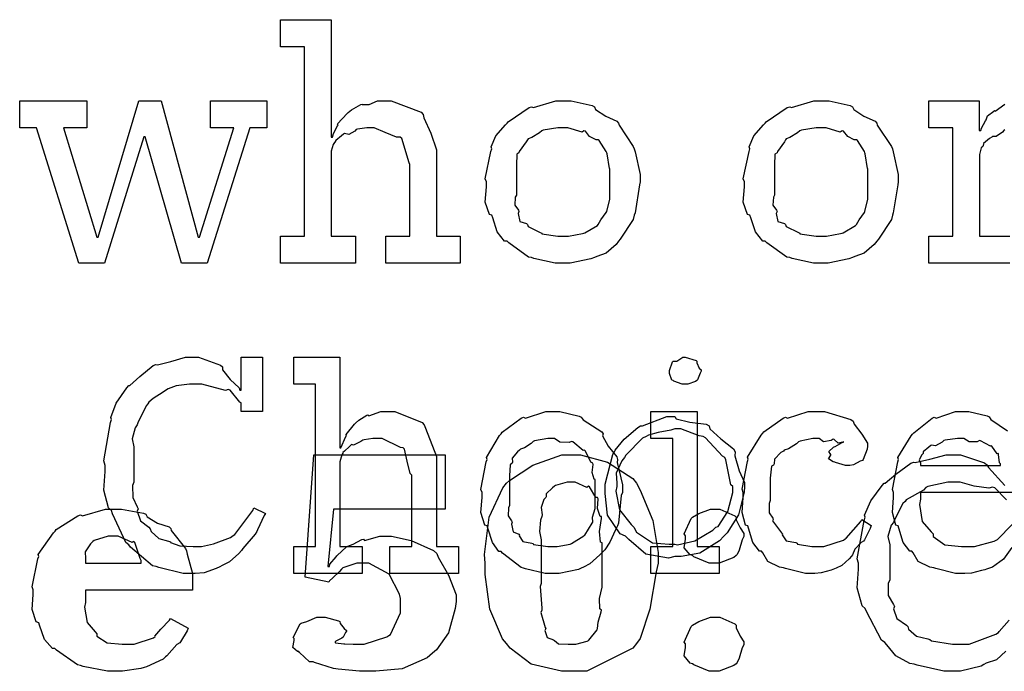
# Model space of a CAD drawing. Extents: x 0 to 8.5, y 0 to 11.
# Tile 37 of 256: x 1.464 to 1.97, y 2.405 to 2.74. Entities that reach past the tile are written whole.
import ezdxf

# ---------------------------------------------------------------- set-up
doc = ezdxf.new("R2010")
doc.units = 0
doc.layers.get('0').update_dxf_attribs({"linetype": 'CONTINUOUS'})

msp = doc.modelspace()

# ---------------------------------------------------------------- linework, layer by layer
at = {"color": 0}
for points in [[(1.59776, 2.62879), (1.61014, 2.62879), (1.61014, 2.72601), (1.59776, 2.72601), (1.59776, 2.7399), (1.62381, 2.7399), (1.62381, 2.67958), (1.62446, 2.67958), (1.62446, 2.67958), (1.62494, 2.68153), (1.62696, 2.68533), (1.62728, 2.68587), (1.62701, 2.68636), (1.63194, 2.69174), (1.63249, 2.69217), (1.63249, 2.69217), (1.63417, 2.69368), (1.63894, 2.69629), (1.63965, 2.6965), (1.63971, 2.69629), (1.64324, 2.69629), (1.64751, 2.69824), (1.64899, 2.69824), (1.65451, 2.69824), (1.66997, 2.69249), (1.67111, 2.69129), (1.67139, 2.68956), (1.67492, 2.68169), (1.67785, 2.67312), (1.67785, 2.67025), (1.67785, 2.62879), (1.69, 2.62879), (1.69, 2.6149), (1.65181, 2.6149), (1.65181, 2.62879), (1.66417, 2.62879), (1.66417, 2.66547), (1.6639, 2.66635), (1.66, 2.67882), (1.65918, 2.67958), (1.65739, 2.67964), (1.65147, 2.68201), (1.64583, 2.68435), (1.64399, 2.68435), (1.64214, 2.68435), (1.63721, 2.68365), (1.63661, 2.68349), (1.63596, 2.68261), (1.63282, 2.68093), (1.63058, 2.68138), (1.6301, 2.6811), (1.62912, 2.68028), (1.62619, 2.67785), (1.62571, 2.67703), (1.62554, 2.67676), (1.62472, 2.67583), (1.62381, 2.67231), (1.62381, 2.67111), (1.62381, 2.62879), (1.63618, 2.62879), (1.63618, 2.6149), (1.59776, 2.6149), (1.59776, 2.62879)], [(1.47239, 2.68435), (1.46371, 2.68435), (1.46371, 2.69824), (1.49821, 2.69824), (1.49821, 2.68435), (1.48628, 2.68435), (1.50342, 2.62815), (1.50407, 2.62815), (1.5249, 2.69824), (1.5364, 2.69824), (1.5555, 2.62815), (1.55615, 2.62815), (1.57374, 2.68435), (1.56179, 2.68435), (1.56179, 2.69824), (1.59065, 2.69824), (1.59065, 2.68435), (1.58197, 2.68435), (1.56006, 2.6149), (1.54682, 2.6149), (1.52815, 2.67979), (1.5275, 2.67979), (1.50732, 2.6149), (1.49408, 2.6149), (1.47239, 2.68435)], [(1.743, 2.6149), (1.73893, 2.6149), (1.72792, 2.61729), (1.72672, 2.61774), (1.72521, 2.618), (1.715, 2.62532), (1.71414, 2.62619), (1.71283, 2.62619), (1.7091, 2.63092), (1.70676, 2.63818), (1.70632, 2.63943), (1.70508, 2.63981), (1.70285, 2.64621), (1.7035, 2.65403), (1.7035, 2.65657), (1.70285, 2.65815), (1.70583, 2.67225), (1.70632, 2.6735), (1.70589, 2.67458), (1.70833, 2.68033), (1.71326, 2.68587), (1.71414, 2.68674), (1.71463, 2.6875), (1.72547, 2.69476), (1.72672, 2.69521), (1.72771, 2.69482), (1.73915, 2.69824), (1.743, 2.69824), (1.74701, 2.69824), (1.75782, 2.69575), (1.75906, 2.69521), (1.75965, 2.69385), (1.76486, 2.69032), (1.77056, 2.68772), (1.77143, 2.68674), (1.77175, 2.68565), (1.77897, 2.67481), (1.77946, 2.6735), (1.77994, 2.67199), (1.7825, 2.66043), (1.7825, 2.65657), (1.78222, 2.655), (1.77994, 2.64074), (1.77946, 2.63943), (1.77897, 2.63732), (1.77229, 2.62717), (1.77143, 2.62619), (1.77012, 2.62446), (1.76503, 2.61996), (1.76025, 2.61828), (1.75906, 2.61774), (1.75717, 2.61703), (1.74653, 2.6149), (1.743, 2.6149)], [(1.87565, 2.6149), (1.87158, 2.6149), (1.86057, 2.61729), (1.85938, 2.61774), (1.85786, 2.618), (1.84765, 2.62532), (1.84679, 2.62619), (1.84549, 2.62619), (1.84174, 2.63092), (1.83942, 2.63818), (1.83897, 2.63943), (1.83772, 2.63981), (1.8355, 2.64621), (1.83615, 2.65403), (1.83615, 2.65657), (1.8355, 2.65815), (1.83849, 2.67225), (1.83897, 2.6735), (1.83854, 2.67458), (1.84099, 2.68033), (1.84592, 2.68587), (1.84679, 2.68674), (1.84728, 2.6875), (1.85813, 2.69476), (1.85938, 2.69521), (1.86035, 2.69482), (1.87181, 2.69824), (1.87565, 2.69824), (1.87967, 2.69824), (1.89046, 2.69575), (1.89171, 2.69521), (1.89231, 2.69385), (1.89751, 2.69032), (1.90321, 2.68772), (1.90408, 2.68674), (1.9044, 2.68565), (1.91162, 2.67481), (1.91211, 2.6735), (1.9126, 2.67199), (1.91515, 2.66043), (1.91515, 2.65657), (1.91488, 2.655), (1.9126, 2.64074), (1.91211, 2.63943), (1.91162, 2.63732), (1.90494, 2.62717), (1.90408, 2.62619), (1.90278, 2.62446), (1.89768, 2.61996), (1.8929, 2.61828), (1.89171, 2.61774), (1.88981, 2.61703), (1.87918, 2.6149), (1.87565, 2.6149)], [(1.743, 2.62879), (1.74567, 2.62879), (1.75288, 2.6301), (1.75364, 2.63032), (1.75418, 2.63049), (1.76053, 2.63422), (1.76101, 2.63465), (1.76101, 2.63465), (1.76237, 2.63715), (1.76514, 2.64079), (1.76535, 2.64139), (1.76535, 2.64139), (1.76687, 2.64774), (1.76687, 2.64985), (1.76687, 2.66331), (1.76671, 2.66351), (1.76557, 2.67096), (1.76535, 2.67156), (1.76514, 2.67215), (1.7615, 2.67785), (1.76101, 2.67828), (1.75993, 2.67817), (1.75651, 2.67996), (1.75439, 2.68261), (1.75364, 2.68283), (1.75265, 2.68207), (1.74539, 2.68435), (1.743, 2.68435), (1.74024, 2.68435), (1.73269, 2.68311), (1.73193, 2.68283), (1.73079, 2.68186), (1.72683, 2.67942), (1.72493, 2.67871), (1.72456, 2.67828), (1.72401, 2.67719), (1.72043, 2.67219), (1.72021, 2.67156), (1.71913, 2.67085), (1.71892, 2.66521), (1.71892, 2.66331), (1.71892, 2.64985), (1.71832, 2.64876), (1.7181, 2.64458), (1.72, 2.64204), (1.72021, 2.64139), (1.71978, 2.64035), (1.72071, 2.63629), (1.72407, 2.63519), (1.72456, 2.63465), (1.72499, 2.63374), (1.73118, 2.63058), (1.73193, 2.63032), (1.73199, 2.62993), (1.74024, 2.62879), (1.743, 2.62879)], [(1.87565, 2.62879), (1.87831, 2.62879), (1.88553, 2.6301), (1.88629, 2.63032), (1.88683, 2.63049), (1.89318, 2.63422), (1.89367, 2.63465), (1.89367, 2.63465), (1.89501, 2.63715), (1.89779, 2.64079), (1.898, 2.64139), (1.898, 2.64139), (1.89953, 2.64774), (1.89953, 2.64985), (1.89953, 2.66331), (1.89936, 2.66351), (1.89822, 2.67096), (1.898, 2.67156), (1.89779, 2.67215), (1.89415, 2.67785), (1.89367, 2.67828), (1.89258, 2.67817), (1.88917, 2.67996), (1.88704, 2.68261), (1.88629, 2.68283), (1.88531, 2.68207), (1.87804, 2.68435), (1.87565, 2.68435), (1.87289, 2.68435), (1.86535, 2.68311), (1.86458, 2.68283), (1.86344, 2.68186), (1.85949, 2.67942), (1.85758, 2.67871), (1.85721, 2.67828), (1.85667, 2.67719), (1.85308, 2.67219), (1.85286, 2.67156), (1.85178, 2.67085), (1.85157, 2.66521), (1.85157, 2.66331), (1.85157, 2.64985), (1.85097, 2.64876), (1.85075, 2.64458), (1.85265, 2.64204), (1.85286, 2.64139), (1.85243, 2.64035), (1.85335, 2.63629), (1.85672, 2.63519), (1.85721, 2.63465), (1.85764, 2.63374), (1.86382, 2.63058), (1.86458, 2.63032), (1.86464, 2.62993), (1.87289, 2.62879), (1.87565, 2.62879)], [(1.55231, 2.4554), (1.54769, 2.4554), (1.53521, 2.4585), (1.53386, 2.4591), (1.53196, 2.45947), (1.52072, 2.46897), (1.51975, 2.47017), (1.51828, 2.47136), (1.51139, 2.48606), (1.51085, 2.48774), (1.50939, 2.4891), (1.507, 2.49821), (1.5076, 2.50782), (1.5076, 2.51096), (1.50694, 2.51324), (1.51031, 2.53293), (1.51085, 2.53461), (1.51047, 2.53554), (1.51329, 2.54297), (1.51878, 2.55083), (1.51975, 2.55197), (1.52024, 2.55208), (1.52539, 2.55658), (1.53228, 2.56222), (1.53364, 2.56282), (1.53444, 2.56261), (1.54135, 2.56435), (1.54889, 2.56651), (1.55143, 2.56651), (1.55556, 2.56651), (1.56685, 2.56239), (1.56793, 2.56153), (1.56799, 2.56), (1.57194, 2.55507), (1.57644, 2.55078), (1.57682, 2.54958), (1.57747, 2.54958), (1.57747, 2.56651), (1.58854, 2.56651), (1.58854, 2.53874), (1.57747, 2.53874), (1.57747, 2.54308), (1.57676, 2.54346), (1.57183, 2.54958), (1.57075, 2.55003), (1.5695, 2.54953), (1.55724, 2.55263), (1.55317, 2.55263), (1.55089, 2.55263), (1.54417, 2.55192), (1.54004, 2.55029), (1.53907, 2.54981), (1.53738, 2.54867), (1.53228, 2.54536), (1.53011, 2.5434), (1.52951, 2.54264), (1.52875, 2.54156), (1.52436, 2.53288), (1.52408, 2.53179), (1.523, 2.53033), (1.52149, 2.52468), (1.52235, 2.52046), (1.52235, 2.51899), (1.52235, 2.50228), (1.52165, 2.5006), (1.52181, 2.49442), (1.52414, 2.48964), (1.52453, 2.48861), (1.52403, 2.48742), (1.52582, 2.48247), (1.53011, 2.47917), (1.53082, 2.4784), (1.53125, 2.477), (1.53515, 2.47342), (1.54021, 2.47211), (1.54124, 2.47168), (1.54118, 2.4714), (1.54606, 2.46963), (1.55285, 2.46929), (1.55513, 2.46929), (1.55718, 2.46929), (1.56338, 2.47071), (1.5721, 2.47401), (1.57335, 2.47493), (1.57422, 2.47542), (1.58344, 2.48785), (1.58399, 2.48926), (1.59006, 2.48622), (1.58925, 2.48525), (1.58599, 2.47792), (1.5855, 2.47711), (1.58479, 2.47569), (1.57844, 2.46821), (1.57769, 2.46733), (1.57633, 2.46571), (1.57156, 2.46137), (1.56771, 2.45953), (1.56662, 2.45888), (1.56461, 2.45801), (1.55849, 2.45583), (1.55382, 2.4554), (1.55231, 2.4554)], [(1.60449, 2.46929), (1.61578, 2.46929), (1.61578, 2.55263), (1.60449, 2.55263), (1.60449, 2.56651), (1.62815, 2.56651), (1.62815, 2.52007), (1.62879, 2.52007), (1.62879, 2.52007), (1.63129, 2.52582), (1.63162, 2.52636), (1.63151, 2.52686), (1.63569, 2.53222), (1.63618, 2.53267), (1.63618, 2.53267), (1.63803, 2.53418), (1.64204, 2.53678), (1.64268, 2.537), (1.64313, 2.53635), (1.64931, 2.53874), (1.65136, 2.53874), (1.65642, 2.53874), (1.67051, 2.53299), (1.67156, 2.53179), (1.67231, 2.53006), (1.67785, 2.51557), (1.67785, 2.51074), (1.67785, 2.46929), (1.68912, 2.46929), (1.68912, 2.4554), (1.65397, 2.4554), (1.65397, 2.46929), (1.66525, 2.46929), (1.66525, 2.50597), (1.66433, 2.50683), (1.66276, 2.51318), (1.66146, 2.51932), (1.66069, 2.52007), (1.65944, 2.52013), (1.64996, 2.52485), (1.64681, 2.52485), (1.64512, 2.52485), (1.64063, 2.52414), (1.64008, 2.52399), (1.639, 2.52322), (1.63525, 2.52143), (1.63417, 2.52175), (1.634, 2.5216), (1.63325, 2.52072), (1.63069, 2.51833), (1.62983, 2.51758), (1.62967, 2.51725), (1.62918, 2.51633), (1.62815, 2.51281), (1.62815, 2.51161), (1.62815, 2.46929), (1.63965, 2.46929), (1.63965, 2.4554), (1.60449, 2.4554), (1.60449, 2.46929)], [(1.80561, 2.55263), (1.8041, 2.55263), (1.79986, 2.55425), (1.79953, 2.55458), (1.79883, 2.55474), (1.79758, 2.55821), (1.79758, 2.55935), (1.79758, 2.55979), (1.79758, 2.55979), (1.79921, 2.56424), (1.79953, 2.56456), (1.79953, 2.56456), (1.80143, 2.56456), (1.80453, 2.56651), (1.80561, 2.56651), (1.80561, 2.56651), (1.81131, 2.56489), (1.81168, 2.56456), (1.81168, 2.56364), (1.81282, 2.56087), (1.81386, 2.56006), (1.81386, 2.55979), (1.81386, 2.55935), (1.81338, 2.55832), (1.81201, 2.5549), (1.81168, 2.55458), (1.81104, 2.5541), (1.80697, 2.55263), (1.80561, 2.55263)], [(1.73753, 2.4554), (1.73378, 2.4554), (1.72364, 2.45779), (1.72254, 2.45822), (1.72136, 2.4585), (1.71181, 2.46582), (1.71104, 2.46669), (1.7099, 2.46669), (1.7066, 2.4714), (1.70432, 2.47868), (1.70389, 2.47993), (1.70264, 2.48031), (1.70068, 2.48671), (1.70128, 2.49451), (1.70128, 2.49707), (1.70068, 2.49864), (1.70344, 2.51275), (1.70389, 2.514), (1.7035, 2.51508), (1.71029, 2.52636), (1.71104, 2.52724), (1.71158, 2.528), (1.7214, 2.53526), (1.72254, 2.53569), (1.72364, 2.53532), (1.73406, 2.53874), (1.73753, 2.53874), (1.74121, 2.53874), (1.75114, 2.53624), (1.75228, 2.53569), (1.75319, 2.53435), (1.76281, 2.52821), (1.76357, 2.52724), (1.76318, 2.52615), (1.76606, 2.52094), (1.77051, 2.51531), (1.77094, 2.514), (1.77078, 2.51247), (1.77354, 2.50092), (1.77354, 2.49707), (1.77274, 2.4955), (1.77138, 2.48122), (1.77094, 2.47993), (1.76992, 2.47786), (1.76687, 2.47151), (1.76432, 2.46767), (1.76357, 2.46669), (1.76188, 2.46511), (1.75672, 2.46044), (1.75336, 2.45876), (1.75228, 2.45822), (1.75092, 2.45751), (1.74083, 2.4554), (1.73753, 2.4554)], [(1.80035, 2.53603), (1.80111, 2.53494), (1.80806, 2.53315), (1.81646, 2.53207), (1.81793, 2.53125), (1.81831, 2.52979), (1.82406, 2.52458), (1.83057, 2.51947), (1.83137, 2.51801), (1.83117, 2.51585), (1.83344, 2.50814), (1.83615, 2.50222), (1.83615, 2.50022), (1.83589, 2.49729), (1.83311, 2.48562), (1.82726, 2.4764), (1.82553, 2.47461), (1.82324, 2.47228), (1.81321, 2.46588), (1.80354, 2.46419), (1.80035, 2.46419), (1.79715, 2.46326), (1.78549, 2.46544), (1.77669, 2.47287), (1.77496, 2.47461), (1.77229, 2.47575), (1.76574, 2.4854), (1.76454, 2.49653), (1.76454, 2.50022), (1.76449, 2.50136), (1.7685, 2.5166), (1.76932, 2.51801), (1.76964, 2.51872), (1.77436, 2.52453), (1.78131, 2.53049), (1.78276, 2.53125), (1.78381, 2.53136), (1.79617, 2.53603), (1.80035, 2.53603)], [(1.78803, 2.46929), (1.79932, 2.46929), (1.79932, 2.52485), (1.78803, 2.52485), (1.78803, 2.53874), (1.8119, 2.53874), (1.8119, 2.46929), (1.82319, 2.46929), (1.82319, 2.4554), (1.78803, 2.4554), (1.78803, 2.46929)], [(1.87131, 2.4554), (1.86751, 2.4554), (1.85721, 2.45796), (1.85613, 2.45844), (1.85406, 2.45865), (1.84819, 2.46169), (1.8456, 2.46604), (1.84483, 2.4669), (1.84386, 2.46685), (1.8405, 2.47146), (1.83826, 2.47868), (1.83789, 2.47993), (1.83669, 2.48036), (1.8349, 2.48682), (1.8355, 2.49451), (1.8355, 2.49707), (1.8349, 2.49869), (1.83768, 2.51297), (1.83811, 2.51421), (1.83772, 2.51525), (1.84467, 2.52658), (1.84549, 2.52746), (1.84603, 2.52815), (1.85607, 2.53526), (1.85721, 2.53569), (1.85829, 2.53532), (1.86888, 2.53874), (1.8724, 2.53874), (1.87728, 2.53874), (1.89074, 2.53461), (1.89193, 2.53375), (1.89247, 2.53217), (1.89643, 2.52696), (1.89931, 2.52246), (1.89931, 2.52094), (1.89919, 2.51932), (1.89714, 2.514), (1.89671, 2.51357), (1.89551, 2.51307), (1.89214, 2.51129), (1.89035, 2.51096), (1.88976, 2.51096), (1.88797, 2.51096), (1.88297, 2.51243), (1.8826, 2.51269), (1.88172, 2.51281), (1.87939, 2.51438), (1.88043, 2.51622), (1.88043, 2.51682), (1.88026, 2.51682), (1.87956, 2.51812), (1.88183, 2.52029), (1.88217, 2.52051), (1.88217, 2.52051), (1.88271, 2.52067), (1.88639, 2.52279), (1.88693, 2.52289), (1.88693, 2.52333), (1.88661, 2.52289), (1.88428, 2.5224), (1.88226, 2.52436), (1.88172, 2.52442), (1.88075, 2.52371), (1.87674, 2.52306), (1.87446, 2.52485), (1.87369, 2.52485), (1.87125, 2.52485), (1.86469, 2.52344), (1.86393, 2.52311), (1.86279, 2.52208), (1.85872, 2.51953), (1.85661, 2.51882), (1.85613, 2.51833), (1.85482, 2.51753), (1.85161, 2.51411), (1.8514, 2.51183), (1.85113, 2.51118), (1.8501, 2.51053), (1.84939, 2.5045), (1.84939, 2.5025), (1.84939, 2.49294), (1.8489, 2.49149), (1.84885, 2.4866), (1.85064, 2.48394), (1.85092, 2.48318), (1.85047, 2.48247), (1.85514, 2.47635), (1.85568, 2.47581), (1.85542, 2.47532), (1.85753, 2.47228), (1.86253, 2.47136), (1.86328, 2.47103), (1.86339, 2.4706), (1.87076, 2.46929), (1.87326, 2.46929), (1.8769, 2.46929), (1.88693, 2.47254), (1.88781, 2.47319), (1.8884, 2.47353), (1.89594, 2.48221), (1.89649, 2.48318), (1.90126, 2.48014), (1.90076, 2.47857), (1.89779, 2.47276), (1.89735, 2.47211), (1.89606, 2.4714), (1.89279, 2.46799), (1.89165, 2.465), (1.89106, 2.46431), (1.88997, 2.46306), (1.88612, 2.45964), (1.88319, 2.45822), (1.88238, 2.45779), (1.88064, 2.45725), (1.87554, 2.45574), (1.87235, 2.4554), (1.87131, 2.4554)], [(1.80035, 2.52974), (1.79833, 2.52914), (1.79172, 2.52789), (1.78678, 2.52647), (1.7856, 2.52582), (1.78375, 2.52496), (1.77518, 2.51617), (1.77453, 2.51497), (1.77306, 2.51335), (1.77024, 2.50694), (1.77061, 2.5019), (1.77061, 2.50022), (1.77001, 2.49772), (1.77192, 2.48807), (1.77783, 2.48062), (1.77929, 2.47917), (1.78065, 2.47672), (1.78879, 2.47114), (1.79742, 2.47049), (1.80035, 2.47049), (1.80165, 2.47021), (1.81065, 2.47222), (1.81993, 2.47775), (1.8214, 2.47917), (1.82264, 2.4796), (1.82764, 2.48725), (1.83008, 2.49701), (1.83008, 2.50022), (1.82915, 2.50103), (1.82661, 2.51378), (1.82596, 2.51497), (1.82476, 2.51568), (1.81608, 2.52522), (1.81489, 2.52582), (1.81293, 2.52621), (1.8035, 2.52974), (1.80035, 2.52974)], [(1.73753, 2.46929), (1.73996, 2.46929), (1.74658, 2.4706), (1.74729, 2.47081), (1.74729, 2.47081), (1.75358, 2.47472), (1.75401, 2.47515), (1.75412, 2.47521), (1.75792, 2.48128), (1.75814, 2.48188), (1.75814, 2.48188), (1.75803, 2.48438), (1.75944, 2.48888), (1.75944, 2.49035), (1.75944, 2.50379), (1.75885, 2.50396), (1.75786, 2.50726), (1.75836, 2.51144), (1.75814, 2.51204), (1.75722, 2.51264), (1.75444, 2.51833), (1.75401, 2.51878), (1.75319, 2.51867), (1.74794, 2.52311), (1.74729, 2.52333), (1.74604, 2.52274), (1.74132, 2.52294), (1.73844, 2.52485), (1.73753, 2.52485), (1.73503, 2.52485), (1.72819, 2.5236), (1.72754, 2.52333), (1.72661, 2.52229), (1.72304, 2.51992), (1.72097, 2.51926), (1.7206, 2.51878), (1.71951, 2.51796), (1.71674, 2.51471), (1.71685, 2.51264), (1.71669, 2.51204), (1.71576, 2.51133), (1.71539, 2.50569), (1.71539, 2.50379), (1.71539, 2.49035), (1.71485, 2.48921), (1.71479, 2.48508), (1.71647, 2.48253), (1.71669, 2.48188), (1.71636, 2.48079), (1.71724, 2.47678), (1.72017, 2.47569), (1.7206, 2.47515), (1.72032, 2.47478), (1.72217, 2.47194), (1.72683, 2.47108), (1.72754, 2.47081), (1.72775, 2.47043), (1.73508, 2.46929), (1.73753, 2.46929)], [(1.92665, 2.51096), (1.96767, 2.51096), (1.96767, 2.51183), (1.96712, 2.51226), (1.96674, 2.51665), (1.96658, 2.51704), (1.96593, 2.51693), (1.96332, 2.52089), (1.96289, 2.52115), (1.96251, 2.52078), (1.95742, 2.52365), (1.95682, 2.52376), (1.95578, 2.52311), (1.95156, 2.523), (1.94879, 2.52485), (1.94792, 2.52485), (1.94558, 2.52485), (1.93924, 2.52399), (1.93858, 2.52376), (1.93778, 2.52289), (1.93431, 2.52111), (1.93229, 2.52143), (1.93186, 2.52115), (1.93087, 2.5204), (1.928, 2.51801), (1.928, 2.51725), (1.92796, 2.51704), (1.92725, 2.51639), (1.92589, 2.51378), (1.92665, 2.51232), (1.92665, 2.51183), (1.92665, 2.51096)], [(1.64225, 2.40522), (1.63824, 2.40522), (1.62733, 2.40631), (1.62619, 2.40653), (1.62494, 2.40662), (1.61524, 2.40967), (1.61447, 2.41), (1.61263, 2.41), (1.60753, 2.41493), (1.6071, 2.41542), (1.6065, 2.41531), (1.60406, 2.41749), (1.60471, 2.42101), (1.60471, 2.42215), (1.60422, 2.42258), (1.60775, 2.42953), (1.6084, 2.42996), (1.6084, 2.42996), (1.61128, 2.43087), (1.61643, 2.433), (1.61817, 2.433), (1.62067, 2.433), (1.62756, 2.43121), (1.62815, 2.43083), (1.62836, 2.42985), (1.63038, 2.42714), (1.63162, 2.42617), (1.63162, 2.42583), (1.63113, 2.42512), (1.63015, 2.42307), (1.62989, 2.42279), (1.62918, 2.42231), (1.62614, 2.42063), (1.62576, 2.42042), (1.62576, 2.41997), (1.62603, 2.41986), (1.63026, 2.41938), (1.63075, 2.41932), (1.63075, 2.41928), (1.63514, 2.41911), (1.63661, 2.41911), (1.64079, 2.41911), (1.65229, 2.4229), (1.65332, 2.42367), (1.65429, 2.4241), (1.6594, 2.43517), (1.6594, 2.43886), (1.6594, 2.44254), (1.65886, 2.44482), (1.6536, 2.45503), (1.64313, 2.46078), (1.63965, 2.46078), (1.63699, 2.46078), (1.62978, 2.45828), (1.62901, 2.45774), (1.62804, 2.45654), (1.62468, 2.45329), (1.62283, 2.45167), (1.6225, 2.45101), (1.61035, 2.45361), (1.6149, 2.51633), (1.6824, 2.51633), (1.6824, 2.48856), (1.62489, 2.48856), (1.62207, 2.45904), (1.62294, 2.45904), (1.62294, 2.45904), (1.6231, 2.46018), (1.62625, 2.46403), (1.62662, 2.46446), (1.6269, 2.46463), (1.63172, 2.46912), (1.63226, 2.46946), (1.63226, 2.46946), (1.6351, 2.47049), (1.63954, 2.47293), (1.64031, 2.47314), (1.64094, 2.47239), (1.64876, 2.47467), (1.65136, 2.47467), (1.65474, 2.47467), (1.66482, 2.47244), (1.67637, 2.46729), (1.67806, 2.46576), (1.67876, 2.46392), (1.68408, 2.45464), (1.68804, 2.44444), (1.68804, 2.44103), (1.68739, 2.43756), (1.68403, 2.42497), (1.6779, 2.41618), (1.67589, 2.41456), (1.67307, 2.41222), (1.66021, 2.40642), (1.64671, 2.40522), (1.64225, 2.40522)], [(1.74724, 2.40522), (1.74208, 2.40522), (1.72661, 2.40881), (1.71565, 2.41715), (1.71382, 2.41954), (1.71175, 2.42193), (1.70529, 2.43707), (1.70296, 2.45486), (1.70296, 2.46078), (1.70247, 2.46522), (1.70492, 2.48438), (1.71197, 2.4994), (1.71382, 2.50179), (1.71544, 2.50315), (1.72732, 2.51107), (1.74224, 2.51633), (1.74724, 2.51633), (1.75185, 2.51633), (1.76574, 2.51269), (1.77881, 2.50424), (1.78065, 2.50179), (1.7825, 2.49832), (1.78896, 2.48275), (1.79172, 2.46631), (1.79172, 2.46078), (1.79081, 2.45632), (1.78754, 2.43713), (1.7825, 2.42199), (1.78065, 2.41954), (1.77881, 2.41715), (1.7551, 2.40522), (1.74724, 2.40522)], [(1.74724, 2.41911), (1.7494, 2.41911), (1.75538, 2.42074), (1.75592, 2.42106), (1.75618, 2.42128), (1.76042, 2.42649), (1.76069, 2.42714), (1.76069, 2.42714), (1.7609, 2.43044), (1.76253, 2.43576), (1.76264, 2.43668), (1.76188, 2.43739), (1.76172, 2.4426), (1.76307, 2.44846), (1.76307, 2.45036), (1.76307, 2.47119), (1.76221, 2.47157), (1.76167, 2.47706), (1.76269, 2.48367), (1.76264, 2.48465), (1.76199, 2.48475), (1.76069, 2.48876), (1.7609, 2.49376), (1.76069, 2.49442), (1.75976, 2.49457), (1.75646, 2.49994), (1.75592, 2.50028), (1.75515, 2.49968), (1.74918, 2.50244), (1.74724, 2.50244), (1.74507, 2.50244), (1.7391, 2.50065), (1.73856, 2.50028), (1.73742, 2.4994), (1.73415, 2.49636), (1.73415, 2.49485), (1.734, 2.49442), (1.73307, 2.49343), (1.73161, 2.48931), (1.7321, 2.48562), (1.73204, 2.48465), (1.73139, 2.48292), (1.73085, 2.47711), (1.73161, 2.47271), (1.73161, 2.47119), (1.73161, 2.45036), (1.73107, 2.44879), (1.73193, 2.43767), (1.73204, 2.43668), (1.7315, 2.43544), (1.73372, 2.42779), (1.734, 2.42714), (1.73361, 2.42622), (1.73475, 2.42264), (1.73801, 2.42144), (1.73856, 2.42106), (1.73856, 2.42106), (1.74061, 2.41938), (1.74556, 2.41911), (1.74724, 2.41911)], [(1.5134, 2.40522), (1.50879, 2.40522), (1.49625, 2.40776), (1.49496, 2.40826), (1.49338, 2.40858), (1.48258, 2.41607), (1.48172, 2.41694), (1.48053, 2.41694), (1.47646, 2.4216), (1.4739, 2.42893), (1.47347, 2.43018), (1.47222, 2.43056), (1.47017, 2.43696), (1.47065, 2.44461), (1.47065, 2.4471), (1.47011, 2.44868), (1.47299, 2.463), (1.47347, 2.46425), (1.47319, 2.46528), (1.48101, 2.4764), (1.48193, 2.47726), (1.48253, 2.47797), (1.49365, 2.48508), (1.49496, 2.48551), (1.49599, 2.48514), (1.50786, 2.48856), (1.51188, 2.48856), (1.51606, 2.48856), (1.52735, 2.48639), (1.5286, 2.48594), (1.52914, 2.4846), (1.5345, 2.48139), (1.54053, 2.47939), (1.54139, 2.47857), (1.54161, 2.47749), (1.54893, 2.46826), (1.54943, 2.46707), (1.54975, 2.46544), (1.55246, 2.45546), (1.55246, 2.4521), (1.55246, 2.44689), (1.49756, 2.44689), (1.49756, 2.4406), (1.49707, 2.43821), (1.49832, 2.43028), (1.50244, 2.42546), (1.50342, 2.42453), (1.50342, 2.42333), (1.50874, 2.41982), (1.51628, 2.41911), (1.51882, 2.41911), (1.52246, 2.41911), (1.53244, 2.42236), (1.53336, 2.42301), (1.53315, 2.42333), (1.53629, 2.42681), (1.54075, 2.43147), (1.54118, 2.43235), (1.55029, 2.42736), (1.54981, 2.42606), (1.54639, 2.42042), (1.54596, 2.41976), (1.54443, 2.41906), (1.53933, 2.41314), (1.53857, 2.4126), (1.53743, 2.41146), (1.52881, 2.40756), (1.52772, 2.40717), (1.52599, 2.40668), (1.51654, 2.40522), (1.5134, 2.40522)], [(1.82075, 2.46078), (1.81793, 2.46078), (1.81011, 2.46403), (1.80946, 2.46468), (1.80821, 2.46496), (1.80518, 2.46869), (1.80578, 2.47304), (1.80578, 2.47444), (1.80578, 2.47487), (1.80507, 2.47581), (1.80881, 2.48378), (1.80946, 2.48443), (1.80946, 2.48443), (1.81267, 2.48633), (1.81868, 2.48856), (1.82075, 2.48856), (1.82351, 2.48856), (1.83117, 2.48514), (1.83182, 2.48443), (1.83188, 2.48307), (1.83388, 2.47889), (1.83572, 2.47592), (1.83572, 2.47487), (1.83572, 2.47444), (1.83496, 2.47276), (1.83339, 2.46744), (1.83231, 2.46528), (1.83182, 2.46468), (1.83062, 2.46371), (1.82319, 2.46078), (1.82075, 2.46078)], [(1.49756, 2.46078), (1.52621, 2.46078), (1.52621, 2.46208), (1.52567, 2.46317), (1.52294, 2.4714), (1.52229, 2.47185), (1.52149, 2.4714), (1.51426, 2.47467), (1.51188, 2.47467), (1.50922, 2.47467), (1.5019, 2.47233), (1.50125, 2.47185), (1.50011, 2.47071), (1.49729, 2.46664), (1.49756, 2.46322), (1.49756, 2.46208), (1.49756, 2.46078)], [(1.82075, 2.40522), (1.81793, 2.40522), (1.81011, 2.40847), (1.80946, 2.40913), (1.80821, 2.4094), (1.80518, 2.41314), (1.80578, 2.41749), (1.80578, 2.41889), (1.80578, 2.41932), (1.80507, 2.42025), (1.80881, 2.42822), (1.80946, 2.42887), (1.80946, 2.42887), (1.81267, 2.43078), (1.81868, 2.433), (1.82075, 2.433), (1.82351, 2.433), (1.83117, 2.42958), (1.83182, 2.42887), (1.83188, 2.42751), (1.83388, 2.42333), (1.83572, 2.42036), (1.83572, 2.41932), (1.83572, 2.41889), (1.83496, 2.41721), (1.83339, 2.41189), (1.83231, 2.40972), (1.83182, 2.40913), (1.83062, 2.40815), (1.82319, 2.40522), (1.82075, 2.40522)]]:
    msp.add_lwpolyline(points, close=True, dxfattribs=at)
for points in [[(1.9725, 2.6149), (1.93083, 2.6149), (1.93083, 2.62879), (1.93083, 2.62879), (1.94319, 2.62879), (1.94319, 2.68435), (1.93083, 2.68435), (1.93083, 2.69824), (1.95665, 2.69824), (1.95665, 2.68306), (1.95751, 2.68306), (1.95751, 2.68306), (1.95785, 2.68425), (1.96001, 2.68804), (1.96035, 2.68847), (1.96035, 2.68847), (1.96104, 2.69049), (1.96425, 2.69293), (1.96468, 2.69325), (1.96496, 2.69299), (1.97, 2.6965)], [(1.97, 2.68326), (1.96946, 2.68306), (1.96869, 2.68213), (1.96544, 2.67996), (1.96354, 2.6799), (1.96317, 2.67958), (1.96208, 2.67882), (1.95899, 2.67626), (1.95876, 2.67512), (1.95861, 2.67481), (1.95768, 2.6741), (1.95688, 2.67074), (1.95688, 2.6696), (1.95688, 2.62879), (1.9725, 2.62879)], [(1.97347, 2.46881), (1.96918, 2.46289), (1.96853, 2.46235), (1.96739, 2.46137), (1.96354, 2.45871), (1.9605, 2.45768), (1.95964, 2.45736), (1.9579, 2.45692), (1.95275, 2.45568), (1.94943, 2.4554), (1.94835, 2.4554), (1.94835, 2.4554), (1.94461, 2.4554), (1.93446, 2.45796), (1.93338, 2.45844), (1.93132, 2.45865), (1.92546, 2.46169), (1.92285, 2.46604), (1.9221, 2.4669), (1.92111, 2.46685), (1.91775, 2.47146), (1.91553, 2.47868), (1.91515, 2.47993), (1.91396, 2.48036), (1.91217, 2.48682), (1.91276, 2.49451), (1.91276, 2.49707), (1.91217, 2.49864), (1.91493, 2.51275), (1.91536, 2.514), (1.91499, 2.51503), (1.92176, 2.52615), (1.92253, 2.52701), (1.92307, 2.52778), (1.93251, 2.53521), (1.9336, 2.53569), (1.93468, 2.53532), (1.94461, 2.53874), (1.94792, 2.53874), (1.95139, 2.53874), (1.96078, 2.5364), (1.96181, 2.53592), (1.96278, 2.53456), (1.97131, 2.52875)], [(1.97038, 2.41558), (1.9656, 2.41118), (1.96039, 2.40935), (1.95921, 2.40869), (1.95774, 2.40782), (1.9471, 2.40522), (1.94358, 2.40522), (1.94358, 2.40522), (1.93853, 2.40522), (1.92492, 2.40831), (1.92339, 2.4089), (1.92111, 2.40929), (1.91396, 2.41319), (1.90924, 2.41878), (1.90821, 2.41997), (1.90647, 2.42117), (1.89882, 2.43587), (1.89822, 2.43756), (1.89665, 2.43892), (1.8941, 2.44803), (1.89475, 2.45763), (1.89475, 2.46078), (1.89404, 2.46306), (1.89762, 2.48275), (1.89822, 2.48443), (1.89785, 2.48535), (1.90099, 2.49278), (1.90696, 2.50065), (1.90799, 2.50179), (1.90836, 2.5019), (1.91396, 2.5064), (1.92165, 2.51204), (1.92318, 2.51264), (1.92389, 2.51243), (1.93138, 2.51417), (1.93983, 2.51633), (1.94271, 2.51633), (1.94721, 2.51633), (1.95953, 2.51221), (1.96072, 2.51133), (1.96153, 2.50982), (1.96989, 2.5006)], [(1.97081, 2.49328), (1.96474, 2.4994), (1.96354, 2.49983), (1.96169, 2.49935), (1.95421, 2.50037), (1.94689, 2.50244), (1.94444, 2.50244), (1.94065, 2.50244), (1.93033, 2.50011), (1.92925, 2.49963), (1.92806, 2.49826), (1.91928, 2.49322), (1.91863, 2.49246), (1.91758, 2.49137), (1.91308, 2.48269), (1.91276, 2.48161), (1.91157, 2.48025), (1.90972, 2.4745), (1.91081, 2.47026), (1.91081, 2.46881), (1.91081, 2.4521), (1.90994, 2.45047), (1.91004, 2.44422), (1.91276, 2.43946), (1.91319, 2.43842), (1.91265, 2.43733), (1.9145, 2.43229), (1.91938, 2.42899), (1.92014, 2.42822), (1.92042, 2.42681), (1.92458, 2.42324), (1.93033, 2.42193), (1.93143, 2.4215), (1.93224, 2.4209), (1.94299, 2.41911), (1.94661, 2.41911), (1.95161, 2.41911), (1.96522, 2.42421), (1.96658, 2.42518), (1.96701, 2.42572), (1.97211, 2.43153)], [(1.9809, 2.49707), (1.92665, 2.49707), (1.92665, 2.4936), (1.92606, 2.49094), (1.92736, 2.48221), (1.93207, 2.47689), (1.93317, 2.47581), (1.93311, 2.47444), (1.93901, 2.47011), (1.94764, 2.46929), (1.95053, 2.46929), (1.95426, 2.46929), (1.96451, 2.472), (1.9655, 2.47254), (1.9661, 2.47287), (1.97364, 2.48058)]]:
    msp.add_lwpolyline(points, dxfattribs=at)

doc.saveas('drawing.dxf')
